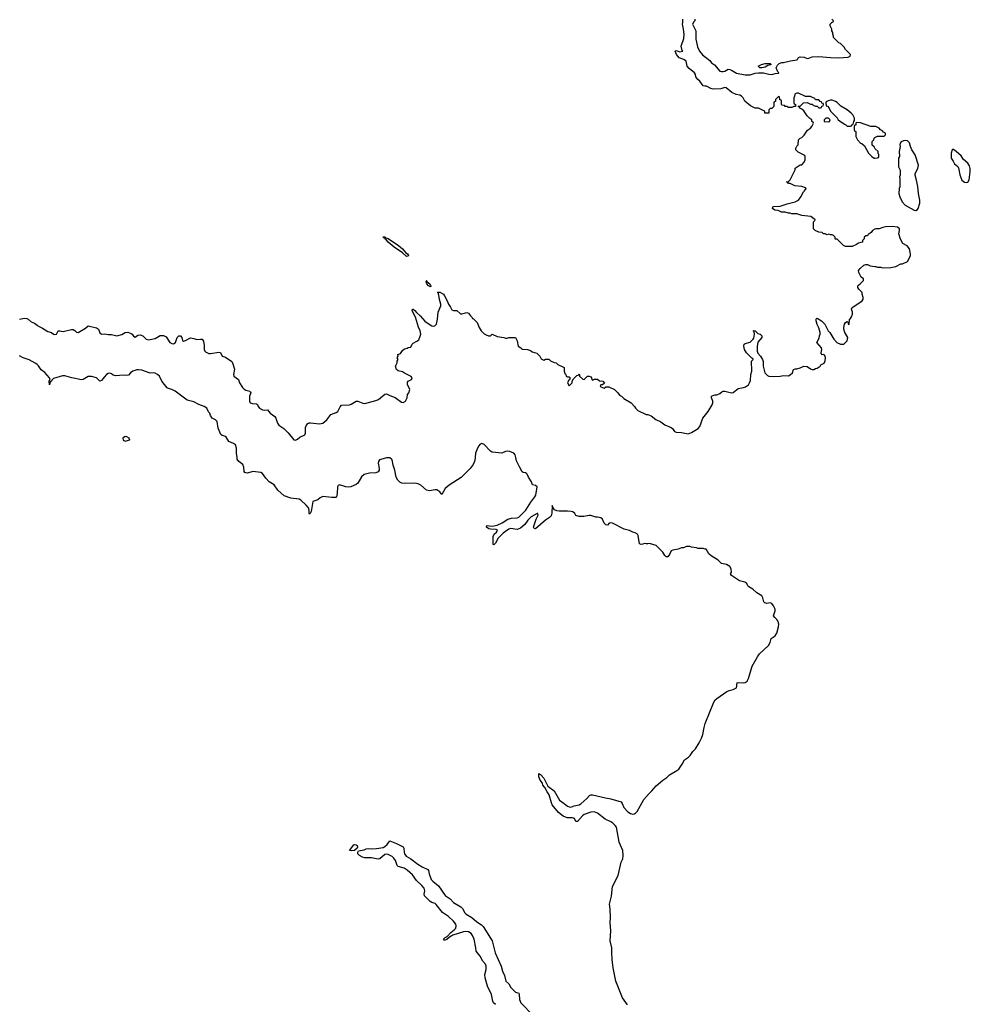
# Model space of a CAD drawing. Header units: inches. Extents: x 2221774 to 2440637, y 201306 to 357559.
# Tile 93 of 245: x 2339792 to 2351139, y 273474 to 285224. Entities that reach past the tile are written whole.
import ezdxf

# ---------------------------------------------------------------- set-up
doc = ezdxf.new("R2010")
doc.units = ezdxf.units.IN
doc.header["$MEASUREMENT"] = 0
for name, color, linetype in [('C3238', 7, 'Continuous'), ('C3247', 7, 'Continuous'), ('C3248', 7, 'Continuous'), ('C3258', 7, 'Continuous')]:
    doc.layers.add(name, color=color, linetype=linetype)

msp = doc.modelspace()

# ---------------------------------------------------------------- linework, layer by layer
at = {"layer": 'C3238', "color": 5, "elevation": 20}
for points in [[(2339790, 281652), (2339850, 281664), (2339878, 281658), (2339893, 281650), (2339930, 281618), (2339970, 281602), (2340000, 281577)], [(2340000, 281108), (2339983, 281123), (2339906, 281166), (2339833, 281190), (2339790, 281214)]]:
    msp.add_lwpolyline(points, dxfattribs=at)
at = {"layer": 'C3247', "color": 5, "elevation": 20}
for points in [[(2345230, 280000), (2345229, 279990), (2345219, 279950), (2345204, 279916), (2345171, 279869), (2345060, 279760), (2344920, 279670), (2344870, 279630), (2344830, 279558), (2344808, 279590), (2344773, 279613), (2344750, 279614), (2344682, 279602), (2344650, 279609), (2344582, 279670), (2344550, 279685), (2344508, 279692), (2344390, 279690), (2344355, 279695), (2344330, 279707), (2344305, 279730), (2344286, 279766), (2344270, 279847), (2344249, 279910), (2344238, 279970), (2344230, 279981), (2344210, 279994), (2344170, 279996), (2344103, 279977), (2344089, 279970), (2344075, 279950), (2344071, 279930), (2344083, 279870), (2344082, 279850), (2344071, 279829), (2344044, 279816), (2343967, 279813), (2343905, 279795), (2343873, 279770), (2343830, 279695), (2343810, 279679), (2343745, 279650), (2343715, 279645), (2343684, 279650), (2343610, 279675), (2343593, 279667), (2343585, 279650), (2343580, 279570), (2343575, 279530), (2343570, 279524), (2343517, 279523), (2343410, 279535), (2343380, 279520), (2343350, 279494), (2343290, 279475), (2343270, 279355), (2343258, 279330), (2343250, 279324), (2343246, 279330), (2343247, 279370), (2343238, 279398), (2343211, 279431), (2343150, 279492), (2343130, 279503), (2343030, 279514), (2342950, 279542), (2342872, 279610), (2342830, 279675), (2342770, 279711), (2342730, 279754), (2342690, 279810), (2342670, 279822), (2342574, 279834), (2342510, 279814), (2342490, 279815), (2342481, 279821), (2342472, 279832), (2342466, 279886), (2342455, 279915), (2342410, 279952), (2342390, 279979), (2342387, 280000)], [(2347047, 273467), (2346988, 273550), (2346908, 273750), (2346876, 273910), (2346864, 274010), (2346860, 274090), (2346862, 274150), (2346842, 274230), (2346847, 274350), (2346841, 274450), (2346843, 274510), (2346840, 274610), (2346831, 274670), (2346857, 274763), (2346870, 274879), (2346936, 275010), (2346971, 275169), (2346990, 275210), (2346996, 275250), (2346990, 275310), (2346948, 275408), (2346914, 275590), (2346899, 275610), (2346874, 275634), (2346850, 275650), (2346782, 275682), (2346690, 275754), (2346650, 275772), (2346610, 275769), (2346530, 275740), (2346510, 275723), (2346450, 275655), (2346430, 275656), (2346413, 275690), (2346390, 275701), (2346330, 275700), (2346306, 275706), (2346279, 275719), (2346224, 275764), (2346150, 275853), (2346139, 275879), (2346113, 275973), (2346088, 276010), (2346061, 276061), (2346036, 276090), (2346032, 276112), (2346004, 276150), (2345990, 276190), (2345990, 276230), (2346000, 276220), (2346010, 276216), (2346050, 276173), (2346097, 276077), (2346170, 276020), (2346237, 275910), (2346292, 275872), (2346330, 275838), (2346349, 275829), (2346370, 275828), (2346410, 275843), (2346470, 275856), (2346490, 275867), (2346563, 275930), (2346594, 275966), (2346610, 275974), (2346630, 275975), (2346783, 275937), (2346848, 275928), (2346970, 275890), (2346985, 275870), (2347003, 275823), (2347053, 275770), (2347085, 275750), (2347110, 275745), (2347130, 275748), (2347144, 275756), (2347163, 275777), (2347242, 275918), (2347304, 275990), (2347339, 276021), (2347390, 276082), (2347470, 276151), (2347518, 276182), (2347547, 276213), (2347637, 276263), (2347658, 276282), (2347701, 276339), (2347729, 276390), (2347777, 276423), (2347797, 276443), (2347828, 276492), (2347857, 276523), (2347904, 276596), (2347930, 276650), (2347946, 276694), (2347961, 276779), (2347976, 276824), (2348079, 277081), (2348094, 277106), (2348115, 277125), (2348234, 277206), (2348262, 277218), (2348310, 277230), (2348348, 277250), (2348354, 277270), (2348352, 277290), (2348356, 277310), (2348370, 277316), (2348433, 277310), (2348450, 277313), (2348474, 277330), (2348490, 277362), (2348537, 277510), (2348598, 277622), (2348624, 277656), (2348730, 277756), (2348752, 277790), (2348762, 277838), (2348772, 277848), (2348810, 277870), (2348830, 277903), (2348850, 277980), (2348852, 278010), (2348840, 278050), (2348830, 278067), (2348804, 278090), (2348791, 278110), (2348810, 278170), (2348809, 278190), (2348790, 278230), (2348770, 278256), (2348750, 278265), (2348710, 278256), (2348685, 278265), (2348676, 278276), (2348663, 278323), (2348650, 278349), (2348590, 278386), (2348545, 278430), (2348497, 278457), (2348484, 278470), (2348470, 278495), (2348449, 278510), (2348386, 278526), (2348289, 278590), (2348278, 278610), (2348289, 278630), (2348283, 278670), (2348270, 278697), (2348230, 278723), (2348170, 278735), (2348130, 278775), (2348045, 278825), (2348018, 278850), (2347987, 278907), (2347973, 278907), (2347950, 278915), (2347890, 278915), (2347870, 278922), (2347810, 278928), (2347790, 278938), (2347750, 278938), (2347717, 278923), (2347690, 278922), (2347650, 278904), (2347590, 278894), (2347570, 278884), (2347550, 278842), (2347530, 278815), (2347510, 278815), (2347492, 278832), (2347470, 278868), (2347390, 278949), (2347310, 278975), (2347290, 278969), (2347270, 278969), (2347250, 278975), (2347230, 278964), (2347210, 278962), (2347190, 278968), (2347175, 279070), (2347165, 279085), (2347140, 279100), (2347110, 279109), (2347070, 279129), (2347006, 279146), (2346870, 279214), (2346850, 279219), (2346830, 279215), (2346810, 279194), (2346790, 279195), (2346770, 279214), (2346750, 279264), (2346730, 279279), (2346690, 279289), (2346669, 279289), (2346610, 279309), (2346588, 279308), (2346526, 279294), (2346470, 279294), (2346430, 279309), (2346418, 279330), (2346394, 279350), (2346376, 279356), (2346330, 279361), (2346230, 279358), (2346202, 279362), (2346176, 279376), (2346159, 279399), (2346150, 279426), (2346146, 279334), (2346136, 279304), (2346117, 279283), (2346070, 279250), (2345950, 279149), (2345934, 279154), (2345927, 279170), (2345957, 279263), (2345979, 279310), (2345975, 279330), (2345970, 279332), (2345899, 279290), (2345858, 279250), (2345821, 279199), (2345770, 279158), (2345730, 279142), (2345650, 279154), (2345630, 279145), (2345562, 279098), (2345504, 279036), (2345470, 278979), (2345450, 278959), (2345443, 278963), (2345443, 278970), (2345443, 279057), (2345456, 279084), (2345482, 279110), (2345495, 279130), (2345490, 279137), (2345480, 279140), (2345410, 279145), (2345394, 279150), (2345365, 279170), (2345369, 279190), (2345430, 279182), (2345490, 279194), (2345550, 279220), (2345618, 279262), (2345663, 279277), (2345730, 279280), (2345750, 279289), (2345833, 279370), (2345892, 279468), (2345943, 279530), (2345953, 279550), (2345969, 279650), (2345950, 279664), (2345915, 279675), (2345901, 279710), (2345865, 279765), (2345850, 279801), (2345841, 279810), (2345830, 279817), (2345800, 279820), (2345788, 279828), (2345760, 279890), (2345721, 279961), (2345713, 280000)], [(2345470, 273472), (2345448, 273490), (2345439, 273510), (2345423, 273590), (2345376, 273690), (2345349, 273790), (2345345, 273830), (2345359, 273890), (2345361, 273930), (2345352, 273952), (2345321, 273990), (2345288, 274050), (2345241, 274110), (2345237, 274150), (2345216, 274250), (2345196, 274296), (2345180, 274320), (2345150, 274339), (2345117, 274343), (2345090, 274340), (2344962, 274298), (2344924, 274276), (2344890, 274248), (2344870, 274238), (2344858, 274238), (2344852, 274250), (2344870, 274270), (2344896, 274284), (2344937, 274330), (2344978, 274362), (2344997, 274383), (2345004, 274410), (2344999, 274430), (2344970, 274468), (2344910, 274524), (2344838, 274570), (2344765, 274665), (2344750, 274676), (2344710, 274691), (2344690, 274703), (2344624, 274770), (2344622, 274790), (2344630, 274830), (2344619, 274859), (2344594, 274894), (2344530, 274953), (2344480, 275020), (2344416, 275076), (2344380, 275100), (2344310, 275120), (2344298, 275130), (2344280, 275190), (2344259, 275219), (2344237, 275237), (2344190, 275262), (2344170, 275267), (2344150, 275264), (2344093, 275210), (2344070, 275206), (2343990, 275224), (2343910, 275223), (2343885, 275230), (2343849, 275250), (2343829, 275270), (2343829, 275291), (2343836, 275304), (2343904, 275316), (2343929, 275330), (2343950, 275335), (2343990, 275330), (2344050, 275334), (2344130, 275345), (2344150, 275356), (2344178, 275382), (2344210, 275427), (2344290, 275394), (2344370, 275354), (2344378, 275338), (2344380, 275290), (2344385, 275270), (2344404, 275244), (2344462, 275210), (2344545, 275145), (2344596, 275116), (2344665, 275085), (2344673, 275073), (2344680, 275030), (2344704, 274964), (2344723, 274943), (2344793, 274890), (2344870, 274774), (2344932, 274732), (2344970, 274689), (2345058, 274638), (2345077, 274617), (2345107, 274567), (2345122, 274550), (2345190, 274510), (2345250, 274459), (2345303, 274423), (2345323, 274403), (2345431, 274230), (2345466, 274090), (2345540, 273930), (2345557, 273870), (2345579, 273819), (2345594, 273750), (2345630, 273719), (2345654, 273674), (2345710, 273619), (2345750, 273606), (2345756, 273590), (2345760, 273530), (2345775, 273490), (2345922, 273342)]]:
    msp.add_lwpolyline(points, dxfattribs=at)
msp.add_lwpolyline([(2343750, 275305), (2343728, 275310), (2343782, 275378), (2343790, 275381), (2343810, 275377), (2343819, 275370), (2343826, 275350), (2343821, 275339), (2343790, 275309)], close=True, dxfattribs=at)
at = {"layer": 'C3248', "color": 5, "elevation": 20}
for points in [[(2350000, 282724), (2349971, 282710), (2349954, 282686), (2349920, 282660), (2349910, 282646), (2349890, 282646), (2349874, 282630), (2349874, 282610), (2349854, 282590), (2349852, 282568), (2349833, 282567), (2349804, 282556), (2349780, 282540), (2349730, 282518), (2349650, 282518), (2349626, 282530), (2349550, 282606), (2349530, 282606), (2349526, 282610), (2349526, 282630), (2349506, 282650), (2349490, 282658), (2349470, 282658), (2349450, 282666), (2349430, 282658), (2349407, 282667), (2349388, 282668), (2349370, 282686), (2349330, 282688), (2349286, 282710), (2349268, 282730), (2349266, 282790), (2349268, 282812), (2349286, 282830), (2349282, 282842), (2349270, 282846), (2349236, 282876), (2349130, 282889), (2349070, 282909), (2349010, 282909), (2348990, 282915), (2348970, 282915), (2348930, 282929), (2348887, 282927), (2348846, 282946), (2348806, 282950), (2348778, 282970), (2348782, 282990), (2348790, 282994), (2348870, 282998), (2348953, 283027), (2349050, 283051), (2349089, 283071), (2349118, 283110), (2349146, 283170), (2349160, 283180), (2349178, 283210), (2349170, 283218), (2349130, 283235), (2349043, 283243), (2348990, 283268), (2348970, 283268), (2348962, 283282), (2348946, 283290), (2348970, 283294), (2348990, 283314), (2349038, 283410), (2349047, 283433), (2349049, 283451), (2349109, 283491), (2349130, 283492), (2349156, 283524), (2349166, 283550), (2349166, 283590), (2349162, 283602), (2349083, 283643), (2349058, 283670), (2349058, 283690), (2349070, 283714), (2349086, 283730), (2349088, 283790), (2349108, 283810), (2349130, 283818), (2349155, 283845), (2349194, 283906), (2349230, 283931), (2349249, 283950), (2349266, 283990), (2349262, 284002), (2349248, 284008), (2349246, 284030), (2349223, 284043), (2349190, 284078), (2349150, 284138), (2349130, 284158), (2349106, 284170), (2349102, 284182), (2349086, 284190), (2349090, 284194), (2349110, 284194), (2349148, 284232), (2349190, 284234), (2349230, 284214), (2349250, 284214), (2349264, 284204), (2349290, 284194), (2349310, 284194), (2349330, 284174), (2349350, 284174), (2349362, 284178), (2349367, 284193), (2349382, 284198), (2349386, 284210), (2349382, 284222), (2349367, 284227), (2349362, 284242), (2349347, 284247), (2349330, 284266), (2349290, 284266), (2349282, 284282), (2349256, 284296), (2349230, 284306), (2349170, 284306), (2349090, 284348), (2349070, 284348), (2349050, 284338), (2349045, 284330), (2349042, 284310), (2349032, 284290), (2349034, 284230), (2349038, 284218), (2349054, 284210), (2349052, 284188), (2349033, 284187), (2349010, 284178), (2348970, 284178), (2348950, 284188), (2348928, 284188), (2348922, 284202), (2348890, 284206), (2348886, 284210), (2348886, 284250), (2348882, 284262), (2348867, 284267), (2348862, 284302), (2348850, 284306), (2348814, 284270), (2348813, 284247), (2348798, 284242), (2348794, 284230), (2348794, 284190), (2348770, 284166), (2348750, 284166), (2348734, 284150), (2348733, 284107), (2348693, 284107), (2348688, 284110), (2348686, 284130), (2348676, 284136), (2348610, 284168), (2348570, 284168), (2348515, 284195), (2348448, 284250), (2348428, 284290), (2348408, 284310), (2348390, 284322), (2348346, 284330), (2348294, 284354), (2348226, 284410), (2348210, 284415), (2348160, 284400), (2348070, 284394), (2348041, 284401), (2347990, 284429), (2347970, 284429), (2347950, 284435), (2347909, 284490), (2347886, 284510), (2347864, 284544), (2347858, 284570), (2347846, 284590), (2347783, 284643), (2347761, 284670), (2347748, 284730), (2347718, 284750), (2347664, 284770), (2347633, 284810), (2347618, 284850), (2347630, 284858), (2347670, 284841), (2347706, 284850), (2347698, 284858), (2347689, 284910), (2347720, 285000), (2347722, 285050), (2347717, 285110), (2347702, 285170), (2347709, 285191), (2347709, 285230)], [(2347852, 285230), (2347851, 285210), (2347840, 285200), (2347822, 285170), (2347862, 285090), (2347861, 284990), (2347881, 284901), (2347906, 284850), (2347943, 284803), (2348030, 284738), (2348050, 284711), (2348084, 284684), (2348151, 284610), (2348170, 284604), (2348190, 284605), (2348210, 284610), (2348250, 284632), (2348270, 284630), (2348290, 284621), (2348350, 284587), (2348450, 284565), (2348510, 284567), (2348570, 284587), (2348610, 284591), (2348670, 284588), (2348733, 284573), (2348770, 284570), (2348810, 284583), (2348850, 284587), (2348852, 284590), (2348840, 284600), (2348821, 284650), (2348839, 284681), (2348859, 284701), (2348890, 284715), (2348910, 284713), (2348994, 284734), (2349070, 284745), (2349078, 284750), (2349090, 284774), (2349110, 284782), (2349157, 284777), (2349190, 284762), (2349210, 284765), (2349250, 284781), (2349330, 284784), (2349470, 284771), (2349570, 284767), (2349682, 284778), (2349706, 284790), (2349708, 284810), (2349648, 284870), (2349635, 284895), (2349590, 284938), (2349569, 284949), (2349508, 285010), (2349507, 285027), (2349498, 285050), (2349498, 285070), (2349488, 285090), (2349488, 285110), (2349466, 285150), (2349466, 285170), (2349490, 285194), (2349502, 285198), (2349506, 285210), (2349486, 285230)], [(2350000, 283948), (2349950, 283948), (2349830, 283995), (2349782, 283998), (2349774, 283990), (2349774, 283970), (2349758, 283962), (2349754, 283950), (2349754, 283910), (2349758, 283898), (2349774, 283890), (2349774, 283830), (2349792, 283790), (2349830, 283752), (2349846, 283746), (2349877, 283717), (2349922, 283630), (2349962, 283590), (2349990, 283572), (2350000, 283573)], [(2350000, 283689), (2349990, 283706), (2349968, 283728), (2349966, 283770), (2349986, 283790), (2349990, 283812), (2350000, 283818)], [(2340000, 281577), (2340010, 281569), (2340064, 281544), (2340130, 281503), (2340170, 281491), (2340196, 281470), (2340210, 281466), (2340230, 281471), (2340250, 281510), (2340270, 281513), (2340310, 281505), (2340410, 281527), (2340430, 281526), (2340450, 281515), (2340470, 281496), (2340490, 281490), (2340578, 281542), (2340610, 281570), (2340710, 281548), (2340731, 281531), (2340749, 281489), (2340770, 281472), (2340810, 281475), (2340850, 281466), (2340890, 281468), (2340953, 281453), (2341010, 281466), (2341050, 281493), (2341085, 281495), (2341121, 281481), (2341136, 281470), (2341150, 281447), (2341170, 281436), (2341202, 281458), (2341230, 281464), (2341262, 281450), (2341301, 281410), (2341330, 281405), (2341410, 281421), (2341470, 281456), (2341510, 281454), (2341539, 281439), (2341585, 281370), (2341610, 281359), (2341630, 281357), (2341653, 281370), (2341673, 281430), (2341690, 281451), (2341711, 281450), (2341726, 281430), (2341736, 281396), (2341748, 281388), (2341770, 281394), (2341830, 281427), (2341870, 281421), (2341906, 281406), (2341950, 281413), (2341970, 281410), (2341988, 281388), (2341996, 281336), (2341994, 281290), (2342001, 281270), (2342010, 281259), (2342050, 281241), (2342070, 281239), (2342170, 281256), (2342190, 281251), (2342211, 281210), (2342250, 281196), (2342325, 281145), (2342334, 281130), (2342355, 281055), (2342345, 280990), (2342350, 280970), (2342404, 280930), (2342417, 280890), (2342450, 280835), (2342470, 280813), (2342490, 280803), (2342541, 280790), (2342545, 280785), (2342550, 280770), (2342536, 280730), (2342535, 280690), (2342535, 280670), (2342545, 280650), (2342570, 280642), (2342619, 280639), (2342630, 280631), (2342640, 280610), (2342656, 280590), (2342690, 280569), (2342710, 280565), (2342750, 280568), (2342784, 280530), (2342837, 280490), (2342850, 280470), (2342868, 280410), (2342884, 280384), (2342946, 280346), (2342995, 280295), (2343066, 280210), (2343085, 280205), (2343110, 280217), (2343138, 280242), (2343196, 280270), (2343203, 280290), (2343202, 280358), (2343214, 280386), (2343230, 280404), (2343247, 280413), (2343265, 280415), (2343370, 280401), (2343410, 280410), (2343457, 280450), (2343507, 280513), (2343570, 280536), (2343590, 280550), (2343616, 280604), (2343635, 280625), (2343730, 280627), (2343750, 280635), (2343810, 280671), (2343830, 280673), (2343890, 280646), (2343910, 280645), (2344042, 280678), (2344076, 280690), (2344150, 280757), (2344170, 280760), (2344210, 280738), (2344276, 280716), (2344350, 280659), (2344370, 280656), (2344398, 280670), (2344416, 280710), (2344422, 280750), (2344438, 280770), (2344449, 280810), (2344421, 280870), (2344421, 280899), (2344429, 280911), (2344468, 280930), (2344475, 280950), (2344465, 280965), (2344440, 280980), (2344385, 281005), (2344361, 281021), (2344310, 281034), (2344289, 281050), (2344278, 281090), (2344298, 281130), (2344298, 281150), (2344308, 281170), (2344298, 281190), (2344308, 281210), (2344306, 281230), (2344330, 281235), (2344339, 281241), (2344363, 281277), (2344385, 281295), (2344416, 281304), (2344430, 281312), (2344462, 281318), (2344478, 281350), (2344490, 281362), (2344534, 281386), (2344555, 281405), (2344574, 281446), (2344579, 281470), (2344573, 281510), (2344553, 281553), (2344516, 281676), (2344477, 281750), (2344478, 281762), (2344486, 281770), (2344489, 281771), (2344510, 281754), (2344528, 281728), (2344572, 281692), (2344630, 281627), (2344690, 281581), (2344710, 281571), (2344734, 281566), (2344749, 281571), (2344768, 281590), (2344779, 281650), (2344786, 281734), (2344821, 281810), (2344820, 281830), (2344803, 281883), (2344797, 281937), (2344786, 281966), (2344778, 281970), (2344786, 281974), (2344808, 281972), (2344850, 281947), (2344864, 281930), (2344896, 281870), (2344910, 281831), (2344935, 281795), (2344950, 281762), (2344970, 281752), (2345010, 281752), (2345053, 281713), (2345070, 281712), (2345130, 281731), (2345150, 281722), (2345172, 281692), (2345194, 281670), (2345198, 281658), (2345210, 281654), (2345254, 281610), (2345278, 281550), (2345301, 281510), (2345337, 281477), (2345362, 281462), (2345390, 281452), (2345410, 281452), (2345430, 281472), (2345490, 281442), (2345570, 281431), (2345590, 281425), (2345610, 281425), (2345630, 281431), (2345712, 281432), (2345731, 281391), (2345742, 281330), (2345774, 281310), (2345790, 281294), (2345854, 281290), (2345890, 281278), (2345910, 281262), (2345965, 281245), (2346002, 281210), (2346018, 281178), (2346050, 281162), (2346070, 281174), (2346110, 281172), (2346130, 281152), (2346170, 281132), (2346194, 281130), (2346214, 281110), (2346290, 281074), (2346292, 281030), (2346301, 281001), (2346312, 280990), (2346314, 280970), (2346330, 280962), (2346350, 280962), (2346362, 280950), (2346353, 280927), (2346342, 280918), (2346332, 280890), (2346350, 280854), (2346388, 280890), (2346386, 280910), (2346403, 280937), (2346443, 280977), (2346458, 280982), (2346470, 280994), (2346474, 280990), (2346474, 280970), (2346513, 280933), (2346530, 280932), (2346569, 280971), (2346590, 280971), (2346610, 280962), (2346618, 280950), (2346622, 280930), (2346630, 280922), (2346653, 280933), (2346690, 280934), (2346713, 280913), (2346752, 280912), (2346772, 280888), (2346750, 280866), (2346730, 280866), (2346722, 280850), (2346730, 280842), (2346770, 280825), (2346790, 280842), (2346824, 280844), (2346894, 280810), (2346932, 280770), (2346950, 280742), (2346974, 280730), (2347002, 280702), (2347092, 280650), (2347132, 280610), (2347142, 280590), (2347170, 280562), (2347270, 280511), (2347290, 280511), (2347330, 280498), (2347386, 280454), (2347445, 280425), (2347492, 280390), (2347570, 280356), (2347585, 280345), (2347610, 280311), (2347630, 280301), (2347690, 280299), (2347770, 280283), (2347810, 280297), (2347890, 280346), (2347910, 280370), (2347947, 280470), (2348012, 280550), (2348058, 280630), (2348066, 280650), (2348066, 280670), (2348049, 280710), (2348050, 280731), (2348090, 280747), (2348112, 280748), (2348150, 280765), (2348175, 280785), (2348190, 280791), (2348210, 280791), (2348290, 280772), (2348310, 280775), (2348370, 280823), (2348430, 280833), (2348456, 280844), (2348490, 280868), (2348505, 280890), (2348517, 280917), (2348519, 280990), (2348533, 281030), (2348529, 281151), (2348546, 281170), (2348542, 281182), (2348530, 281186), (2348469, 281250), (2348445, 281290), (2348434, 281330), (2348439, 281350), (2348450, 281361), (2348510, 281375), (2348549, 281410), (2348556, 281424), (2348562, 281470), (2348558, 281498), (2348550, 281506), (2348550, 281514), (2348570, 281512), (2348601, 281481), (2348632, 281470), (2348651, 281450), (2348651, 281430), (2348603, 281377), (2348595, 281325), (2348595, 281270), (2348604, 281244), (2348635, 281210), (2348659, 281170), (2348667, 281147), (2348667, 281090), (2348685, 281010), (2348717, 280977), (2348734, 280970), (2348790, 280966), (2348870, 280971), (2348910, 280977), (2348970, 280976), (2348990, 280986), (2349015, 281010), (2349029, 281051), (2349050, 281058), (2349070, 281058), (2349109, 281071), (2349150, 281091), (2349190, 281085), (2349230, 281058), (2349250, 281051), (2349270, 281051), (2349290, 281062), (2349310, 281065), (2349346, 281090), (2349356, 281104), (2349395, 281125), (2349408, 281152), (2349409, 281190), (2349408, 281210), (2349400, 281220), (2349390, 281228), (2349370, 281226), (2349360, 281240), (2349358, 281250), (2349368, 281290), (2349362, 281310), (2349308, 281370), (2349336, 281424), (2349338, 281450), (2349348, 281470), (2349348, 281490), (2349330, 281546), (2349310, 281586), (2349299, 281630), (2349298, 281650), (2349303, 281657), (2349310, 281662), (2349362, 281630), (2349402, 281590), (2349442, 281510), (2349462, 281490), (2349511, 281410), (2349546, 281370), (2349590, 281351), (2349630, 281351), (2349669, 281391), (2349679, 281430), (2349642, 281490), (2349629, 281530), (2349629, 281550), (2349638, 281590), (2349649, 281610), (2349670, 281622), (2349682, 281610), (2349682, 281590), (2349690, 281585), (2349695, 281590), (2349698, 281650), (2349710, 281658), (2349722, 281678), (2349732, 281710), (2349733, 281733), (2349721, 281770), (2349729, 281790), (2349822, 281850), (2349849, 281870), (2349862, 281890), (2349862, 281910), (2349849, 281950), (2349848, 281970), (2349808, 282010), (2349798, 282030), (2349798, 282050), (2349803, 282057), (2349826, 282070), (2349866, 282110), (2349866, 282130), (2349838, 282150), (2349808, 282208), (2349806, 282230), (2349825, 282255), (2349870, 282294), (2349890, 282302), (2349910, 282302), (2349945, 282285), (2350000, 282279)], [(2342387, 280000), (2342379, 280050), (2342380, 280110), (2342370, 280150), (2342346, 280166), (2342287, 280190), (2342252, 280250), (2342210, 280261), (2342195, 280275), (2342161, 280350), (2342150, 280430), (2342130, 280450), (2342089, 280470), (2342070, 280502), (2342061, 280530), (2342045, 280545), (2342025, 280590), (2341996, 280610), (2341930, 280632), (2341870, 280664), (2341790, 280685), (2341650, 280793), (2341610, 280811), (2341570, 280821), (2341552, 280832), (2341489, 280909), (2341460, 280970), (2341439, 280990), (2341410, 281007), (2341389, 281011), (2341350, 281006), (2341250, 281041), (2341210, 281046), (2341190, 281044), (2341144, 281030), (2341114, 281010), (2341090, 280983), (2341070, 280979), (2341030, 280981), (2340934, 280974), (2340910, 280984), (2340890, 280999), (2340870, 281005), (2340850, 281000), (2340830, 280988), (2340801, 280959), (2340770, 280919), (2340750, 280910), (2340709, 280949), (2340650, 280967), (2340610, 280965), (2340550, 280930), (2340530, 280928), (2340416, 280950), (2340330, 280975), (2340305, 280975), (2340197, 280943), (2340176, 280924), (2340170, 280909), (2340158, 280902), (2340150, 280868), (2340146, 280910), (2340155, 280930), (2340149, 280950), (2340092, 281012), (2340050, 281045), (2340015, 281095), (2340000, 281108)], [(2345713, 280000), (2345707, 280030), (2345690, 280053), (2345643, 280070), (2345610, 280075), (2345590, 280072), (2345548, 280052), (2345430, 280065), (2345410, 280077), (2345335, 280155), (2345310, 280166), (2345290, 280158), (2345270, 280133), (2345248, 280090), (2345233, 280050), (2345230, 280000)]]:
    msp.add_lwpolyline(points, dxfattribs=at)
at = {"layer": 'C3248', "color": 5}
for points, elevation in [([(2348650, 284649), (2348626, 284650), (2348606, 284670), (2348646, 284690), (2348690, 284702), (2348750, 284702), (2348762, 284690), (2348756, 284684), (2348724, 284676), (2348690, 284659)], 20), ([(2349490, 284262), (2349470, 284262), (2349444, 284256), (2349418, 284242), (2349414, 284230), (2349418, 284198), (2349433, 284193), (2349454, 284170), (2349470, 284134), (2349550, 284052), (2349562, 284030), (2349637, 283977), (2349654, 283970), (2349670, 283954), (2349710, 283954), (2349722, 283958), (2349726, 283970), (2349742, 283978), (2349748, 284010), (2349758, 284022), (2349758, 284050), (2349738, 284090), (2349718, 284110), (2349668, 284150), (2349593, 284193), (2349550, 284235), (2349530, 284249)], 20), ([(2349447, 284047), (2349413, 284047), (2349394, 284030), (2349394, 284010), (2349450, 284005), (2349458, 284010), (2349466, 284030)], 20), ([(2344410, 282398), (2344362, 282442), (2344262, 282510), (2344192, 282570), (2344163, 282603), (2344148, 282610), (2344144, 282624), (2344130, 282628), (2344126, 282634), (2344150, 282633), (2344162, 282622), (2344190, 282614), (2344313, 282530), (2344363, 282490), (2344403, 282443), (2344420, 282430), (2344432, 282410), (2344430, 282402)], 20), ([(2344690, 282037), (2344684, 282044), (2344670, 282050), (2344652, 282070), (2344643, 282097), (2344649, 282109), (2344646, 282110), (2344650, 282111), (2344656, 282096), (2344688, 282070), (2344698, 282050), (2344699, 282041)], 20), ([(2341050, 280251), (2341024, 280230), (2341026, 280206), (2341050, 280193), (2341090, 280206), (2341108, 280210), (2341099, 280230), (2341070, 280247)], 40)]:
    msp.add_lwpolyline(points, close=True, dxfattribs=dict(at, elevation=elevation))
at = {"layer": 'C3258', "color": 5, "elevation": 20}
for points in [[(2350000, 283818), (2350030, 283834), (2350110, 283834), (2350126, 283850), (2350126, 283870), (2350103, 283883), (2350090, 283898), (2350069, 283909), (2350050, 283928), (2350010, 283948), (2350000, 283948)], [(2350000, 283573), (2350030, 283574), (2350042, 283578), (2350047, 283593), (2350048, 283610), (2350038, 283630), (2350038, 283650), (2350003, 283683), (2350000, 283689)], [(2350000, 282279), (2350010, 282278), (2350030, 282271), (2350070, 282271), (2350090, 282262), (2350190, 282266), (2350250, 282279), (2350309, 282311), (2350330, 282311), (2350390, 282338), (2350419, 282390), (2350426, 282410), (2350426, 282430), (2350413, 282490), (2350386, 282526), (2350333, 282553), (2350304, 282604), (2350284, 282670), (2350293, 282710), (2350293, 282730), (2350269, 282749), (2350210, 282755), (2350128, 282752), (2350094, 282746), (2350050, 282729), (2350010, 282729), (2350000, 282724)]]:
    msp.add_lwpolyline(points, dxfattribs=at)
for points in [[(2350370, 283784), (2350340, 283780), (2350312, 283768), (2350302, 283750), (2350298, 283730), (2350301, 283710), (2350291, 283650), (2350292, 283592), (2350282, 283570), (2350282, 283470), (2350302, 283430), (2350302, 283370), (2350292, 283350), (2350298, 283330), (2350298, 283230), (2350291, 283209), (2350286, 283150), (2350299, 283110), (2350327, 283050), (2350361, 283010), (2350470, 282951), (2350490, 282947), (2350510, 282958), (2350517, 282970), (2350536, 283036), (2350535, 283070), (2350519, 283150), (2350512, 283232), (2350494, 283326), (2350479, 283370), (2350481, 283390), (2350513, 283450), (2350521, 283490), (2350481, 283610), (2350441, 283670), (2350425, 283710), (2350415, 283755), (2350390, 283779)], [(2350930, 283678), (2350922, 283670), (2350912, 283630), (2350912, 283570), (2350935, 283535), (2350950, 283502), (2350991, 283471), (2350998, 283458), (2351014, 283374), (2351038, 283310), (2351070, 283285), (2351090, 283281), (2351110, 283286), (2351126, 283314), (2351139, 283410), (2351138, 283450), (2351130, 283481), (2351110, 283512), (2351056, 283556), (2351030, 283599), (2350970, 283653)]]:
    msp.add_lwpolyline(points, close=True, dxfattribs=at)

doc.saveas('drawing.dxf')
